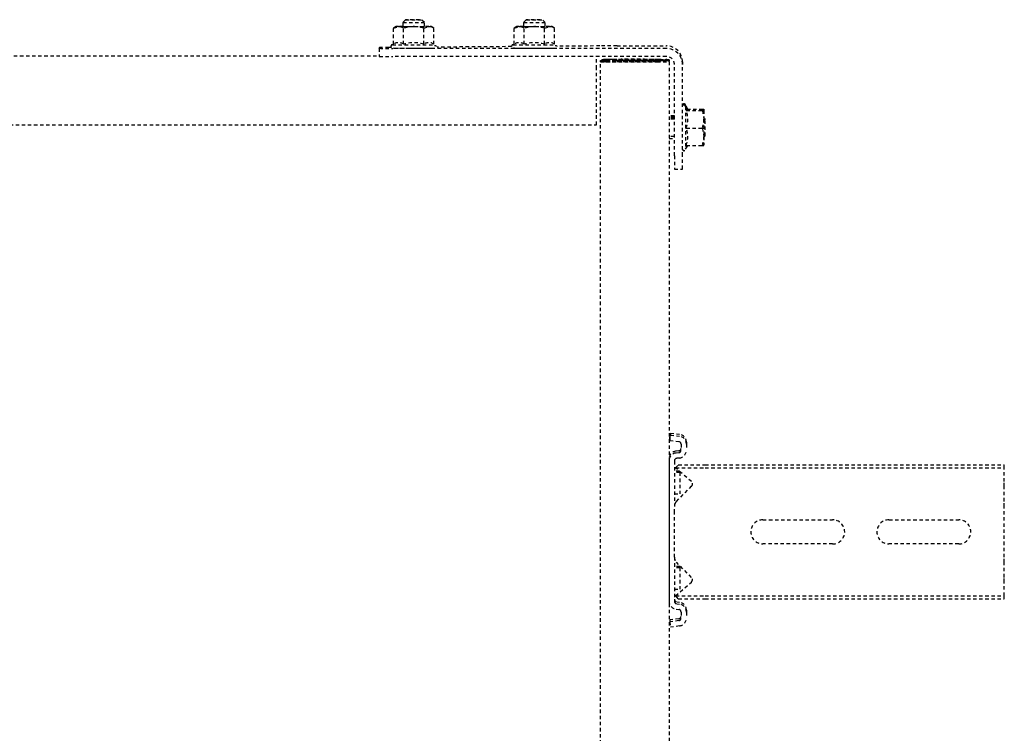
# Model space of a CAD drawing. Header units: centimetres. Extents: x 47725 to 65780, y 1899 to 12037.
# Tile 77 of 156: x 51006 to 51043, y 4902 to 4929. Entities that reach past the tile are written whole.
import ezdxf

# ---------------------------------------------------------------- set-up
doc = ezdxf.new("R2010")
doc.units = ezdxf.units.CM
doc.header["$LTSCALE"] = 0.02
doc.linetypes.add('DASHED2', pattern=[9.525, 6.35, -3.175])
doc.layers.add('CKDRZWI_', color=7, linetype='Continuous')

# ---------------------------------------------------------------- blocks, each defined once
blk = doc.blocks.new('A$7E8814B27261F1')
at = {"color": 7, "linetype": 'DASHED2', "ltscale": 10}
for p, q in [((4163.1, 4423), (4163.1, 327)), ((4188.85, 4341.97), (4188.85, 408.03)), ((4191.61, 408.03), (4188.61, 408.03)), ((4191.61, 408.03), (4191.83, 408.03)), ((4191.9, 403.51), (4191.9, 404.5)), ((4188.56, 301), (4188.56, 403.03)), ((4191.56, 301), (4191.56, 403.03)), ((4193.16, 402.71), (4199.16, 402.71)), ((4199.16, 402.71), (4199.71, 400.83)), ((4199.74, 401.7), (4199.16, 402.71)), ((4193.11, 398.95), (4199.1, 398.95)), ((4201.24, 399.2), (4199.73, 399.2)), ((4202.24, 398.2), (4201.24, 399.2)), ((4193.11, 391.45), (4199.1, 391.45)), ((4199.1, 391.45), (4199.71, 389.57)), ((4199.73, 391.2), (4201.24, 391.2)), ((4201.24, 391.2), (4202.24, 392.2)), ((4192.23, 358.68), (4192.03, 386.44)), ((4193.16, 387.69), (4199.16, 387.69)), ((4199.16, 387.69), (4199.74, 388.7)), ((4193.16, 357.71), (4199.16, 357.71)), ((4199.16, 357.71), (4199.71, 355.83)), ((4199.74, 356.7), (4199.16, 357.71)), ((4193.11, 353.95), (4199.1, 353.95)), ((4201.24, 354.2), (4199.73, 354.2)), ((4202.24, 353.2), (4201.24, 354.2)), ((4193.11, 346.45), (4199.1, 346.45)), ((4199.1, 346.45), (4199.71, 344.57)), ((4199.73, 346.2), (4201.24, 346.2)), ((4201.24, 346.2), (4202.24, 347.2)), ((4192.48, 325.83), (4192.36, 341.75)), ((4193.16, 342.69), (4199.16, 342.69)), ((4199.16, 342.69), (4199.74, 343.7)), ((4163.1, 327), (4167.57, 327)), ((4167.57, 327), (4184.06, 327)), ((4184.06, 327), (4188.56, 327)), ((711.34, 325.5), (4186.6, 325.5)), ((4186.93, 323.19), (4186.59, 323.19)), ((4186.62, 325.5), (4186.6, 325.5)), ((4186.6, 323.5), (4186.62, 323.5)), ((4186.62, 325.5), (4187.07, 325.5)), ((4186.62, 323.5), (4186.62, 325.5)), ((4186.94, 325), (4186.62, 325)), ((4186.94, 325), (4186.93, 323.19)), ((4186.93, 323.19), (4186.97, 321.2)), ((4186.98, 323.01), (4186.94, 325)), ((4187.4, 323.19), (4187.06, 323.19)), ((4187.07, 325.5), (4187.08, 325.5)), ((4187.08, 323.5), (4187.07, 323.5)), ((4187.08, 325.5), (4187.08, 323.5)), ((4187.41, 325), (4187.08, 325)), ((4187.4, 323.19), (4187.41, 325)), ((4187.44, 321.2), (4187.4, 323.19)), ((4187.41, 325), (4187.45, 323.01)), ((4186.56, 321), (4186.56, 304.5)), ((4186.58, 304.5), (4186.58, 321)), ((4187.03, 304.5), (4187.03, 321)), ((4187.05, 321), (4187.05, 304.5)), ((4192.5, 319.37), (4192.5, 301)), ((4186.97, 305.79), (4186.58, 305.79)), ((4186.97, 305.79), (4186.91, 303.09)), ((4187.44, 305.79), (4187.05, 305.79)), ((4187.37, 303.09), (4187.44, 305.79)), ((4186.85, 302), (4186.6, 302)), ((4186.91, 301.21), (4186.98, 303.94)), ((4187.07, 302), (4187.32, 302)), ((4187.44, 303.94), (4187.38, 301.21)), ((4186.6, 300), (711.34, 300)), ((3977.86, 299.74), (3975.88, 299.5)), ((3976.29, 296.13), (3975.88, 299.5)), ((3978.58, 299.74), (3977.86, 299.74)), ((3978.27, 296.38), (3977.86, 299.74)), ((3978.99, 296.38), (3978.58, 299.74)), ((3982.57, 297.37), (3982.45, 296.38)), ((4037.78, 300), (3985.55, 300)), ((4001.92, 298), (3985.55, 298)), ((3986.42, 296.55), (3987.55, 297.54)), ((3987.55, 297.54), (3992.65, 291.67)), ((3987.55, 297.54), (3987.55, 286.5)), ((3989.98, 298), (3989.98, 296)), ((3997.98, 296), (3997.98, 298)), ((3998.45, 296), (3998.45, 298)), ((4001.92, 298), (4004.23, 298)), ((4004.23, 298), (4018.52, 298)), ((4018.52, 298), (4020.83, 298)), ((4037.78, 298), (4020.83, 298)), ((4025.48, 298), (4025.48, 296)), ((4030.1, 291.67), (4035.2, 297.54)), ((4033.48, 296), (4033.48, 298)), ((4033.95, 296.1), (4033.95, 298)), ((4035.2, 297.54), (4036.33, 296.55)), ((4035.2, 297.54), (4035.2, 286.5)), ((4038.49, 300), (4037.78, 300)), ((4040.88, 296.38), (4040.75, 297.37)), ((4041.59, 296.38), (4041.47, 297.37)), ((4045.47, 299.74), (4045.05, 296.38)), ((4046.18, 299.74), (4045.47, 299.74)), ((4045.47, 299.74), (4047.45, 299.5)), ((4046.18, 299.74), (4048.17, 299.5)), ((4047.45, 299.5), (4047.04, 296.13)), ((4048.17, 299.5), (4047.45, 299.5)), ((4048.17, 299.5), (4047.75, 296.13)), ((4146.61, 298), (4146.61, 295)), ((4151.57, 298), (4146.61, 298)), ((4151.57, 298), (4185.56, 298)), ((4157.94, 300), (4157.94, 298)), ((4158.7, 298), (4158.7, 300)), ((4165.17, 298), (4165.17, 300)), ((4165.64, 298), (4165.64, 300)), ((4165.94, 298), (4165.94, 300)), ((4166.4, 298), (4166.4, 300)), ((4186.6, 300), (4186.85, 300)), ((4187.07, 300), (4186.85, 300)), ((4187.32, 300), (4187.07, 300)), ((3981.46, 295.5), (3979.27, 295.5)), ((3984.56, 297.12), (3984.44, 296.13)), ((3985.27, 297.12), (3985.15, 296.13)), ((3986.42, 296.55), (3986.42, 286.5)), ((3997.98, 296), (3989.98, 296)), ((3994.41, 291.61), (4000.01, 297.21)), ((3998.45, 296), (3997.98, 296)), ((4022.74, 297.21), (4028.34, 291.61)), ((4033.48, 296), (4025.48, 296)), ((4033.86, 296), (4033.48, 296)), ((4036.33, 296.55), (4036.33, 286.5)), ((4038.89, 296.13), (4038.77, 297.12)), ((4044.06, 295.5), (4041.87, 295.5)), ((4146.61, 295), (4151.57, 295)), ((4151.57, 295), (4185.56, 295)), ((4169.84, 293.8), (4154.04, 293.8)), ((4154.04, 293.8), (4155.41, 293.01)), ((4168.44, 292.99), (4169.84, 293.8)), ((4168.9, 292.99), (4170.3, 293.8)), ((4170.3, 293.8), (4169.84, 293.8)), ((4186.5, 295), (4185.56, 295)), ((3981.46, 293.5), (3979.27, 293.5)), ((3982.17, 293.5), (3981.46, 293.5)), ((4044.06, 293.5), (4041.87, 293.5)), ((4044.78, 293.5), (4044.06, 293.5)), ((4155.41, 293.57), (4155.41, 287.58)), ((4161.87, 293.57), (4161.87, 287.58)), ((4168.41, 293.57), (4168.41, 287.58)), ((4168.47, 293.57), (4168.47, 287.58)), ((4168.87, 293.24), (4168.87, 287.58)), ((4168.93, 293.28), (4168.93, 287.58)), ((3986.42, 286.5), (3986.42, 175)), ((3987.55, 286.5), (3987.55, 175)), ((4035.2, 286.5), (4035.2, 175)), ((4036.33, 286.5), (4036.33, 175)), ((4158.64, 287), (4155.44, 287)), ((4158.44, 287), (4158.94, 286.5)), ((4161.87, 287.58), (4158.64, 287)), ((4165.14, 287), (4158.64, 287)), ((4158.94, 286.5), (4164.94, 286.5)), ((4164.94, 286.5), (4165.44, 287)), ((4164.94, 286.5), (4165.4, 286.5)), ((4168.41, 287.58), (4165.14, 287)), ((4168.44, 287), (4165.14, 287)), ((4168.9, 287), (4168.5, 287)), ((4006.87, 239), (4006.87, 265)), ((4015.87, 265), (4015.87, 239)), ((4006.87, 192), (4006.87, 218)), ((4015.87, 218), (4015.87, 192)), ((3986.42, 175), (3987.55, 175)), ((3987.55, 175), (3992.65, 175)), ((3992.65, 175), (3994.41, 175)), ((3994.41, 175), (4000.01, 175)), ((4000.01, 175), (4001.92, 175)), ((4001.92, 175), (4020.83, 175)), ((4020.83, 175), (4022.74, 175)), ((4022.74, 175), (4028.34, 175)), ((4028.34, 175), (4030.1, 175)), ((4030.1, 175), (4035.2, 175)), ((4035.2, 175), (4036.33, 175))]:
    blk.add_line(p, q, dxfattribs=at)
for centre, radius, start, end in [((4190.35, 400.87), 3.36, 325.2059, 33.0622), ((4196, 401), 3.71, 326.6171, 357.4259), ((4181.14, 395.2), 12.54, 342.5885, 17.4115), ((4186.29, 395.05), 13.39, 0.6393, 16.948), ((4186.29, 395.35), 13.4, 343.0579, 359.3548), ((4190.35, 389.53), 3.36, 326.8921, 34.8398), ((4196.08, 389.62), 3.63, 327.9563, 359.248), ((4190.35, 355.87), 3.36, 325.2059, 33.0622), ((4181.14, 350.2), 12.54, 342.5885, 17.4115), ((4196, 356), 3.71, 326.6171, 357.4259), ((4186.29, 350.05), 13.39, 0.6393, 16.948), ((4186.29, 350.35), 13.4, 343.0579, 359.3548), ((4190.35, 344.53), 3.36, 326.8921, 34.8398), ((4196.08, 344.62), 3.63, 327.9563, 359.248), ((4001.92, 295.3), 2.7, 90, 135), ((4020.83, 295.3), 2.7, 45, 90), ((4154.04, 294.4), 0.6, 90, 270), ((4169.84, 294.4), 0.6, 270, 90), ((4170.3, 294.4), 0.6, 270, 90), ((3993.56, 292.46), 1.2, 221, 315), ((4029.19, 292.46), 1.2, 225, 319), ((4158.64, 302.37), 9.37, 249.8159, 290.1841), ((4165.14, 302.55), 9.56, 250.0132, 289.9868), ((4158.75, 296.93), 9.93, 250.3005, 269.3422), ((4159.76, 287.54), 4.36, 179.401, 187.0562), ((4165.25, 297.12), 10.12, 250.4904, 269.3522), ((4172.76, 287.54), 4.36, 179.401, 187.0562), ((4164.16, 287.53), 4.31, 352.9062, 0.6366), ((4173.22, 287.54), 4.36, 179.401, 187.0562), ((4011.37, 265), 4.5, 0, 180), ((4011.37, 239), 4.5, 180, 0), ((4011.37, 218), 4.5, 0, 180), ((4011.37, 192), 4.5, 180, 0)]:
    blk.add_arc(centre, radius, start, end, dxfattribs=at)
for centre, major_axis, ratio, start_param, end_param in [((4188.61, 403.03), (0, 5), 0.008727, 0, 1.570796), ((4191.61, 403.03), (0, -5), 0.008727, 3.141593, 4.712389), ((4191.83, 398.03), (0, 10), 0.008727, 5.415173, 6.283185), ((4192.94, 395.2), (0, 7.9), 0.008727, 0, 3.141593), ((4192.94, 395.2), (0, 7.9), 0.008727, 6.268069, 6.283185), ((4199.74, 395.2), (0, 6.5), 0.008727, 0.523599, 1.570796), ((4199.74, 395.2), (0, -6.5), 0.008727, 2.617994, 3.665191), ((4199.74, 395.2), (0, 6.5), 0.008727, 5.375263, 5.759587), ((4199.74, 395.2), (0, 4.15), 0.008727, 0, 3.411276), ((4199.74, 395.2), (0, 4.15), 0.008727, 6.013502, 6.283185), ((4201.24, 395.2), (0, 4), 0.008727, 0, 3.15032), ((4191.74, 395.2), (0, 7.9), 0.008727, 1.436101, 3.141593), ((4199.74, 395.2), (0, -6.5), 0.008727, 4.712389, 5.759587), ((4199.74, 395.2), (0, 6.5), 0.008727, 2.617994, 3.665191), ((4199.74, 395.2), (0, -6.5), 0.008727, 0.523599, 0.907923), ((4192.94, 350.2), (0, 7.9), 0.008727, 0, 3.141593), ((4192.94, 350.2), (0, 7.9), 0.008727, 6.268069, 6.283185), ((4199.74, 350.2), (0, -6.5), 0.008727, 2.617994, 3.665191), ((4199.74, 350.2), (0, 6.5), 0.008727, 0.523599, 1.570796), ((4199.74, 350.2), (0, 4.15), 0.008727, 0, 3.411276), ((4199.74, 350.2), (0, 4.15), 0.008727, 6.013502, 6.283185), ((4199.74, 350.2), (0, 6.5), 0.008727, 5.375263, 5.759587), ((4201.24, 350.2), (0, 4), 0.008727, 0, 3.15032), ((4191.74, 350.2), (0, 7.9), 0.008727, 1.436101, 3.141593), ((4199.74, 350.2), (0, -6.5), 0.008727, 4.712389, 5.759587), ((4199.74, 350.2), (0, -6.5), 0.008727, 0.523599, 0.907923), ((4199.74, 350.2), (0, 6.5), 0.008727, 2.617994, 3.665191), ((4186.6, 321), (0, 4.5), 0.008727, 0, 1.570796), ((4186.6, 321), (0, -2.5), 0.008727, 3.141593, 4.712389), ((4187.07, 321), (0, 4.5), 0.008727, 0, 1.570796), ((4187.07, 321), (0, -2.5), 0.008727, 3.141593, 4.712389), ((4192.41, 319.37), (0, 10), 0.008727, 4.712389, 5.415173), ((4186.94, 313.5), (0, 8.5), 0.008727, 3.578382, 5.846853), ((4186.94, 313.5), (0, -10.5), 0.008727, 0.427989, 2.70526), ((4187.41, 313.5), (0, 10.5), 0.008727, 3.569582, 5.846853), ((4187.41, 313.5), (0, -8.5), 0.008727, 0.43679, 2.70526), ((4186.6, 304.5), (0, 4.5), 0.008727, 1.570796, 3.141593), ((4186.6, 304.5), (0, -2.5), 0.008727, 4.712389, 6.283185), ((4186.85, 320), (0, 18), 0.008727, 3.141593, 3.490659), ((4186.85, 320), (0, -20), 0.008727, 0, 0.349066), ((4187.07, 304.5), (0, 4.5), 0.008727, 1.570796, 3.141593), ((4187.07, 304.5), (0, -2.5), 0.008727, 4.712389, 6.283185), ((4187.32, 320), (0, -18), 0.008727, 0, 0.349066), ((4187.32, 320), (0, 20), 0.008727, 3.141593, 3.490659), ((3985.55, 297), (0, 3), 0.999962, 0, 1.448623), ((3985.55, 297), (0, 1), 0.999962, 0, 1.448623), ((3986.26, 297), (0, 1), 0.999962, 0.000002, 1.448623), ((4037.78, 297), (0, -3), 0.999962, 1.692969, 3.141593), ((4037.78, 297), (0, -1), 0.999962, 1.692969, 3.141593), ((4038.49, 297), (0, -3), 0.999962, 1.692969, 3.141593), ((4185.56, 301), (0, 6), 0.999962, 3.141593, 4.712389), ((4185.56, 301), (0, 3), 0.999962, 3.141593, 4.712389), ((4186.5, 301), (0, -6), 0.999962, 0, 1.570796), ((3979.27, 296.5), (0, -3), 0.999962, 4.834562, 6.283185), ((3979.27, 296.5), (0, -1), 0.999962, 4.834562, 6.283185), ((3979.98, 296.5), (0, -1), 0.999962, 4.834562, 6.283185), ((3981.46, 296.5), (0, 1), 0.999962, 3.141593, 4.590216), ((3981.46, 296.5), (0, 3), 0.999962, 3.141593, 4.590216), ((3982.17, 296.5), (0, 3), 0.999962, 3.141593, 4.590216), ((4041.87, 296.5), (0, -3), 0.999962, 4.834562, 6.283185), ((4041.87, 296.5), (0, -1), 0.999962, 4.834562, 6.283185), ((4042.58, 296.5), (0, -1), 0.999962, 4.834562, 6.283185), ((4044.06, 296.5), (0, 1), 0.999962, 3.141593, 4.590216), ((4044.06, 296.5), (0, 3), 0.999962, 3.141593, 4.590216), ((4044.78, 296.5), (0, 3), 0.999962, 3.141593, 4.590216)]:
    blk.add_ellipse(centre, major_axis=major_axis, ratio=ratio, start_param=start_param, end_param=end_param, dxfattribs=at)
for centre in [(4202.24, 395.2), (4202.24, 350.2)]:
    blk.add_ellipse(centre, major_axis=(0, 3), ratio=0.008727, dxfattribs=at)
for points, knots in [([(4192.94, 403.11), (4192.94, 403.14), (4192.95, 403.16), (4192.9, 403.32), (4192.84, 403.43), (4192.74, 403.56), (4192.57, 403.67), (4192.35, 403.71), (4192.14, 403.68), (4191.97, 403.59), (4191.87, 403.48), (4191.8, 403.38), (4191.77, 403.29), (4191.75, 403.23), (4191.74, 403.18), (4191.73, 403.12), (4191.72, 402.92), (4191.7, 402.1), (4191.68, 399.99), (4191.67, 397.85), (4191.67, 396.6), (4191.67, 396.24)], [0.5226093, 0.5226093, 0.5226093, 0.5226093, 0.5419823, 0.5459281, 0.550613, 0.5569908, 0.5641798, 0.5719987, 0.5803439, 0.5868466, 0.5922879, 0.596927, 0.6007021, 0.6040085, 0.6081559, 0.6157521, 0.6380484, 0.7559458, 0.8577585, 0.9645625, 1, 1, 1, 1]), ([(4192.96, 357.78), (4192.95, 357.94), (4192.93, 358.09), (4192.95, 358.16), (4192.9, 358.32), (4192.84, 358.43), (4192.74, 358.56), (4192.57, 358.67), (4192.35, 358.71), (4192.14, 358.68), (4191.97, 358.59), (4191.87, 358.48), (4191.8, 358.38), (4191.77, 358.29), (4191.75, 358.23), (4191.74, 358.18), (4191.73, 358.12), (4191.72, 357.92), (4191.7, 357.1), (4191.68, 354.99), (4191.67, 352.85), (4191.67, 351.6), (4191.67, 351.24)], [0.4679523, 0.4679523, 0.4679523, 0.4679523, 0.5226093, 0.5419823, 0.5459281, 0.550613, 0.5569908, 0.5641798, 0.5719987, 0.5803439, 0.5868466, 0.5922879, 0.596927, 0.6007021, 0.6040085, 0.6081559, 0.6157521, 0.6380484, 0.7559458, 0.8577585, 0.9645625, 1, 1, 1, 1]), ([(4168.44, 292.99), (4168.44, 292.99), (4168.44, 292.99), (4168.43, 292.99), (4168.43, 293.05), (4168.42, 293.25), (4168.41, 293.4), (4168.41, 293.57)], [0.4932109, 0.4932109, 0.4932109, 0.4932109, 0.5, 0.5, 0.75, 0.75, 1, 1, 1, 1])]:
    blk.add_open_spline(points, degree=3, knots=knots, dxfattribs=at)
for points in [[(4192.28, 386.7), (4192.38, 386.64), (4192.49, 386.89), (4192.58, 387.45)], [(4192.28, 341.7), (4192.38, 341.64), (4192.49, 341.89), (4192.58, 342.45)]]:
    blk.add_open_spline(points, degree=3, dxfattribs=at)

msp = doc.modelspace()

# ---------------------------------------------------------------- block references
at = {"layer": 'CKDRZWI_', "xscale": 0.1, "yscale": 0.1, "zscale": 0.1, "rotation": 89.99999999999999}
msp.add_blockref('A$7E8814B27261F1', (51060.429, 4508.604), dxfattribs=at)

doc.saveas('drawing.dxf')
